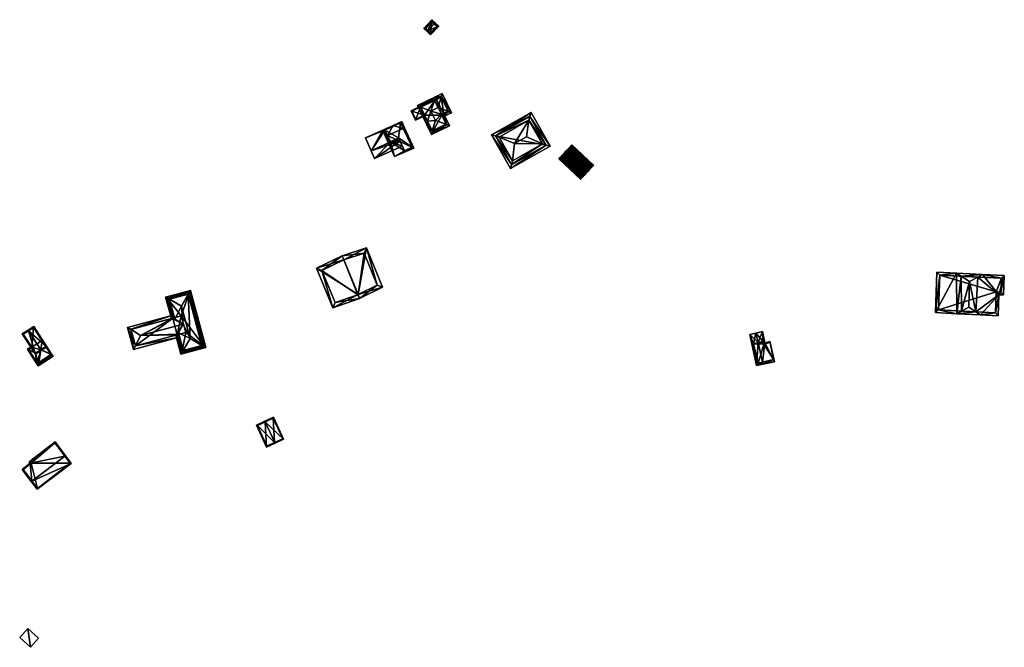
# Model space of a CAD drawing. Header units: inches. Extents: x 2523744 to 2528136, y 1148995 to 1152010.
# Tile 102 of 256: x 2525536 to 2525884, y 1149246 to 1149468. Entities that reach past the tile are written whole.
import ezdxf

# ---------------------------------------------------------------- set-up
doc = ezdxf.new("R2010")
doc.units = ezdxf.units.IN
doc.header["$MEASUREMENT"] = 0
for name, color, linetype in [('Gebaeude Einzelhaus', 10, 'Continuous'), ('Offenes Gebaeude', 10, 'Continuous'), ('Treibhaus', 10, 'Continuous')]:
    doc.layers.add(name, color=color, linetype=linetype)

msp = doc.modelspace()

# ---------------------------------------------------------------- meshes
at = {"layer": 'Gebaeude Einzelhaus'}
mesh = msp.add_polyface(dxfattribs=at)
corners = [(2525680.493, 1149463.682, 386.64), (2525681.787, 1149467.521, 385.708), (2525678.934, 1149464.446, 385.708), (2525682.667, 1149466.024, 386.64), (2525683.007, 1149466.39, 386.64), (2525680.153, 1149463.315, 386.64), (2525681.373, 1149462.183, 385.708), (2525684.226, 1149465.258, 385.708), (2525681.814, 1149466.815, 385.988), (2525683.52, 1149465.232, 385.988), (2525679.641, 1149464.472, 385.989), (2525681.347, 1149462.89, 385.988), (2525681.814, 1149466.815, 379.739), (2525683.52, 1149465.232, 379.739), (2525679.641, 1149464.472, 379.739), (2525681.347, 1149462.89, 379.739)]
mesh.append_faces([[corners[k] for k in face] for face in [(7, 11, 9), (6, 11, 7), (0, 11, 5), (10, 0, 5), (5, 11, 6), (8, 10, 2), (2, 10, 5), (1, 8, 2), (3, 8, 4), (9, 3, 4), (7, 9, 4), (4, 8, 1), (0, 7, 3), (3, 7, 4), (0, 6, 7), (0, 5, 6), (0, 2, 5), (4, 1, 3), (3, 1, 0), (0, 1, 2)]], dxfattribs={"color": 13})
mesh.append_faces([[corners[k] for k in face] for face in [(12, 15, 14), (13, 15, 12), (9, 15, 13), (11, 15, 9), (14, 15, 11), (0, 14, 11), (10, 14, 0), (12, 14, 8), (8, 14, 10), (3, 12, 8), (13, 12, 9), (9, 12, 3)]], dxfattribs={"color": 41})
mesh = msp.add_polyface(dxfattribs=at)
corners = [(2525680.251, 1149431.761, 385.215), (2525677.883, 1149436.629, 385.215), (2525677.789, 1149436.676, 385.19), (2525679.991, 1149430.442, 384.899), (2525676.683, 1149437.238, 384.899), (2525681.906, 1149428.221, 385.191), (2525681.665, 1149427.003, 384.899), (2525681.926, 1149428.323, 385.215), (2525682.79, 1149439.016, 385.215), (2525682.869, 1149439.415, 385.119), (2525683.05, 1149440.336, 384.899), (2525688.033, 1149430.101, 384.899), (2525686.926, 1149430.663, 385.191), (2525686.833, 1149430.71, 385.215), (2525686.03, 1149434.216, 384.899), (2525685.519, 1149433.967, 385.12), (2525685.158, 1149434.15, 385.215), (2525683.378, 1149439.663, 384.899), (2525683.084, 1149431.959, 387.823), (2525681.459, 1149435.296, 387.823), (2525680.232, 1149431.659, 385.19), (2525677.685, 1149436.891, 385.12), (2525682.011, 1149428.005, 385.12), (2525687.03, 1149430.449, 385.12), (2525685.355, 1149433.888, 385.191), (2525685.148, 1149440.165, 385.215), (2525685.168, 1149440.264, 385.191), (2525685.408, 1149441.485, 384.899), (2525688.716, 1149434.689, 384.899), (2525687.516, 1149435.298, 385.215), (2525687.609, 1149435.251, 385.191), (2525679.991, 1149430.441, 384.899), (2525680.665, 1149430.769, 384.899), (2525685.355, 1149433.888, 385.12), (2525685.684, 1149433.213, 384.899), (2525683.99, 1149436.528, 387.823), (2525685.061, 1149440.483, 385.12), (2525680.231, 1149431.66, 385.191), (2525687.714, 1149435.035, 385.12), (2525683.378, 1149439.663, 378.23), (2525677.685, 1149436.891, 378.23), (2525677.685, 1149436.891, 384.666), (2525677.761, 1149436.734, 383.297), (2525677.761, 1149436.734, 384.666), (2525677.781, 1149436.692, 384.666), (2525677.761, 1149436.735, 378.23), (2525682.011, 1149428.005, 378.23), (2525679.167, 1149433.847, 378.23), (2525679.167, 1149433.847, 384.666), (2525687.03, 1149430.449, 378.23), (2525685.355, 1149433.888, 378.23), (2525686.03, 1149434.216, 378.23), (2525687.714, 1149435.035, 378.23), (2525685.061, 1149440.483, 378.23)]
mesh.append_faces([[corners[k] for k in face] for face in [(38, 34, 15), (15, 34, 33), (30, 28, 38), (38, 28, 34), (32, 31, 37), (27, 26, 36), (28, 26, 27), (28, 30, 26), (10, 36, 9), (10, 27, 36), (8, 35, 25), (8, 19, 35), (16, 35, 19), (16, 29, 35), (29, 25, 35), (15, 29, 16), (15, 30, 29), (15, 34, 30), (30, 34, 28), (15, 33, 34), (20, 31, 32), (28, 26, 30), (30, 26, 29), (29, 26, 25), (28, 27, 26), (10, 26, 27), (10, 25, 26), (10, 9, 25), (25, 9, 8), (17, 9, 10), (12, 11, 23), (15, 12, 24), (15, 14, 12), (12, 14, 11), (6, 22, 11), (11, 22, 23), (6, 5, 22), (4, 21, 2), (9, 21, 10), (10, 21, 4), (2, 3, 4), (3, 5, 6), (2, 20, 3), (3, 20, 5), (8, 1, 19), (16, 18, 13), (16, 19, 18), (18, 0, 7), (18, 19, 0), (0, 19, 1), (18, 7, 13), (17, 10, 9), (13, 15, 16), (12, 14, 13), (13, 14, 15), (12, 11, 14), (5, 13, 7), (6, 12, 5), (5, 12, 13), (6, 11, 12), (2, 9, 4), (4, 9, 10), (2, 8, 9), (2, 1, 8), (0, 3, 7), (7, 3, 5), (5, 3, 6), (0, 2, 3), (3, 2, 4), (0, 1, 2)]], dxfattribs={"color": 13})
mesh.append_faces([[corners[k] for k in face] for face in [(51, 53, 52), (51, 39, 53), (17, 53, 39), (9, 36, 17), (17, 36, 53), (36, 26, 53), (30, 52, 26), (26, 52, 53), (30, 38, 52), (15, 14, 38), (38, 14, 52), (52, 14, 51), (39, 45, 40), (39, 47, 45), (39, 50, 47), (47, 50, 46), (46, 50, 49), (39, 51, 50), (33, 15, 24), (33, 14, 15), (33, 50, 14), (14, 50, 51), (12, 33, 24), (12, 50, 33), (23, 49, 12), (12, 49, 50), (23, 22, 49), (49, 22, 46), (48, 2, 44), (47, 20, 48), (48, 20, 2), (47, 46, 20), (20, 46, 5), (5, 46, 22), (40, 45, 42), (41, 43, 21), (21, 43, 2), (2, 43, 44), (41, 42, 43), (41, 40, 42), (9, 41, 21), (9, 40, 41), (17, 39, 9), (9, 39, 40)]], dxfattribs={"color": 41})
mesh = msp.add_polyface(dxfattribs=at)
corners = [(2525677.685, 1149436.891, 384.666), (2525678.593, 1149437.418, 384.981), (2525674.451, 1149435.4, 383.595), (2525678.626, 1149437.349, 384.981), (2525677.781, 1149436.692, 384.666), (2525676.076, 1149432.064, 383.595), (2525677.761, 1149436.734, 384.666), (2525679.167, 1149433.847, 384.666), (2525679.276, 1149433.622, 384.666), (2525674.786, 1149435.285, 383.67), (2525676.191, 1149432.399, 383.67), (2525677.761, 1149436.734, 383.297), (2525674.786, 1149435.285, 378.23), (2525677.761, 1149436.735, 378.23), (2525676.191, 1149432.399, 378.23), (2525679.167, 1149433.847, 378.23)]
mesh.append_faces([[corners[k] for k in face] for face in [(1, 3, 0), (9, 1, 0), (6, 9, 0), (5, 10, 8), (8, 10, 7), (5, 2, 10), (10, 2, 9), (1, 9, 2), (4, 5, 7), (7, 5, 8), (0, 2, 6), (6, 2, 4), (4, 2, 5), (3, 1, 0), (0, 1, 2)]], dxfattribs={"color": 13})
mesh.append_faces([[corners[k] for k in face] for face in [(13, 15, 12), (12, 15, 14), (14, 15, 10), (10, 15, 7), (10, 9, 14), (14, 9, 12), (12, 11, 13), (12, 9, 11), (11, 9, 6)]], dxfattribs={"color": 41})
mesh = msp.add_polyface(dxfattribs=at)
corners = [(2525716.448, 1149433.427, 384.489), (2525723.544, 1149422.908, 384.069), (2525716.816, 1149434.806, 384.069), (2525722.171, 1149423.303, 384.489), (2525716.088, 1149432.079, 384.899), (2525720.831, 1149423.689, 384.899), (2525710.315, 1149417.744, 384.899), (2525709.956, 1149416.397, 384.489), (2525709.588, 1149415.016, 384.069), (2525704.232, 1149426.52, 384.489), (2525702.86, 1149426.915, 384.069), (2525705.571, 1149426.134, 384.899), (2525715.273, 1149426.253, 389.402), (2525710.985, 1149423.828, 389.402), (2525722.181, 1149423.286, 384.481), (2525716.438, 1149433.444, 384.481), (2525704.223, 1149426.536, 384.481), (2525709.966, 1149416.379, 384.481), (2525722.181, 1149423.286, 376.635), (2525716.438, 1149433.444, 376.635), (2525704.223, 1149426.536, 376.635), (2525709.966, 1149416.379, 376.635)]
mesh.append_faces([[corners[k] for k in face] for face in [(7, 17, 8), (8, 17, 14), (9, 7, 10), (16, 9, 10), (15, 16, 10), (10, 7, 8), (0, 15, 2), (2, 15, 10), (3, 0, 1), (14, 3, 1), (8, 14, 1), (1, 0, 2), (11, 6, 13), (5, 13, 6), (5, 12, 13), (4, 13, 12), (4, 11, 13), (5, 4, 12), (9, 6, 11), (9, 7, 6), (9, 10, 7), (7, 10, 8), (0, 9, 4), (4, 9, 11), (0, 2, 9), (9, 2, 10), (3, 8, 1), (5, 7, 3), (3, 7, 8), (5, 6, 7), (3, 4, 5), (3, 0, 4), (3, 1, 0), (0, 1, 2)]], dxfattribs={"color": 13})
mesh.append_faces([[corners[k] for k in face] for face in [(18, 21, 20), (18, 20, 19), (14, 21, 18), (17, 21, 14), (20, 21, 7), (7, 21, 17), (9, 20, 7), (16, 20, 9), (19, 20, 15), (15, 20, 16), (18, 19, 0), (0, 19, 15), (3, 18, 0), (14, 18, 3)]], dxfattribs={"color": 41})
mesh = msp.add_polyface(dxfattribs=at)
corners = [(2525671.689, 1149429.162, 385.825), (2525672.204, 1149429.391, 385.825), (2525671.235, 1149431.569, 383.665), (2525668.106, 1149430.178, 383.665), (2525666.141, 1149426.697, 385.825), (2525664.451, 1149428.554, 383.665), (2525665.419, 1149426.376, 385.825), (2525668.601, 1149419.215, 383.665), (2525675.386, 1149422.231, 383.665), (2525665.25, 1149428.5, 384.004), (2525670.7, 1149431.2, 383.774), (2525672.2, 1149421.3, 383.787), (2525674.9, 1149422.55, 383.8), (2525667.25, 1149424.45, 385.135), (2525670.093, 1149425.61, 385.109), (2525670, 1149425.8, 385.167), (2525674.9, 1149422.55, 378.528), (2525672.2, 1149421.3, 378.528), (2525670.7, 1149431.2, 378.528), (2525668.202, 1149429.962, 383.633), (2525668.202, 1149429.962, 383.733), (2525665.25, 1149428.5, 378.528), (2525665.25, 1149428.5, 383.673), (2525665.25, 1149428.5, 383.773), (2525667.25, 1149424.45, 378.528), (2525667.25, 1149424.45, 384.981), (2525667.25, 1149424.45, 385.081), (2525670, 1149425.8, 385.048), (2525670, 1149425.8, 378.528), (2525670, 1149425.8, 384.948), (2525670.577, 1149424.62, 384.385), (2525670.577, 1149424.62, 384.285), (2525670.093, 1149425.61, 385.009)]
mesh.append_faces([[corners[k] for k in face] for face in [(1, 12, 0), (11, 13, 14), (14, 13, 15), (13, 6, 4), (11, 7, 13), (13, 7, 6), (1, 8, 12), (12, 8, 11), (11, 8, 7), (6, 9, 4), (10, 1, 0), (10, 2, 1), (9, 3, 10), (10, 3, 2), (6, 5, 9), (9, 5, 3), (4, 8, 0), (0, 8, 1), (4, 7, 8), (4, 6, 7), (4, 5, 6), (0, 3, 4), (4, 3, 5), (0, 2, 3), (0, 1, 2)]], dxfattribs={"color": 13})
mesh.append_faces([[corners[k] for k in face] for face in [(21, 28, 24), (18, 28, 21), (16, 28, 18), (17, 28, 16), (28, 31, 29), (29, 31, 32), (31, 11, 30), (28, 17, 31), (31, 17, 11), (14, 30, 11), (27, 14, 15), (24, 29, 25), (24, 28, 29), (15, 26, 27), (15, 13, 26), (13, 4, 26), (26, 4, 23), (23, 4, 9), (21, 24, 22), (22, 24, 25), (9, 20, 23), (19, 21, 22), (19, 18, 21), (9, 10, 20), (20, 10, 19), (19, 10, 18), (0, 18, 10), (0, 16, 18), (0, 12, 16), (12, 11, 16), (16, 11, 17)]], dxfattribs={"color": 41})
mesh = msp.add_polyface(dxfattribs=at)
corners = [(2525655.736, 1149370.549, 391.853), (2525646.82, 1149365.905, 387.904), (2525656.31, 1149369.156, 391.853), (2525641.083, 1149379.823, 387.904), (2525650.677, 1149382.82, 391.853), (2525650.104, 1149384.21, 391.853), (2525664.438, 1149373.169, 388.298), (2525658.7, 1149387.085, 388.299), (2525647.669, 1149367.781, 388.496), (2525643.006, 1149379.09, 388.495), (2525662.518, 1149373.894, 388.887), (2525655.631, 1149370.506, 391.808), (2525655.821, 1149370.583, 391.817), (2525657.848, 1149385.219, 388.887), (2525650.673, 1149382.819, 391.851), (2525655.821, 1149370.583, 376.805), (2525655.631, 1149370.506, 376.805), (2525662.518, 1149373.894, 376.805), (2525657.848, 1149385.219, 376.805), (2525650.673, 1149382.819, 376.805), (2525643.006, 1149379.09, 376.805), (2525647.669, 1149367.781, 376.805)]
mesh.append_faces([[corners[k] for k in face] for face in [(14, 9, 5), (4, 14, 5), (13, 4, 5), (5, 9, 3), (10, 13, 7), (7, 13, 5), (6, 10, 7), (12, 10, 2), (0, 12, 2), (2, 8, 11), (11, 0, 2), (2, 10, 6), (9, 8, 1), (3, 9, 1), (1, 8, 2), (0, 7, 4), (4, 7, 5), (2, 6, 0), (0, 6, 7), (3, 4, 5), (3, 0, 4), (3, 1, 0), (0, 1, 2)]], dxfattribs={"color": 13})
mesh.append_faces([[corners[k] for k in face] for face in [(15, 19, 18), (15, 18, 17), (16, 21, 20), (16, 20, 19), (16, 19, 15), (8, 21, 16), (8, 16, 11), (20, 21, 9), (9, 21, 8), (19, 20, 9), (14, 19, 9), (4, 19, 14), (18, 19, 13), (13, 19, 4), (17, 18, 10), (10, 18, 13), (15, 17, 10), (12, 15, 10), (16, 15, 11), (11, 15, 12), (11, 12, 0)]], dxfattribs={"color": 41})
mesh = msp.add_polyface(dxfattribs=at)
corners = [(2525860.13, 1149378.419, 375.349), (2525859.658, 1149364.18, 375.349), (2525860.15, 1149378.419, 375.359), (2525867.024, 1149378.098, 379.238), (2525867.186, 1149363.81, 379.596), (2525868.709, 1149377.019, 380.207), (2525868.855, 1149364.729, 380.519), (2525871.645, 1149375.139, 381.895), (2525871.345, 1149366.099, 381.895), (2525873.87, 1149364.482, 380.443), (2525875.564, 1149363.398, 379.469), (2525882.025, 1149370.481, 375.963), (2525881.78, 1149363.093, 375.963), (2525883.924, 1149377.31, 375.021), (2525883.695, 1149370.425, 375.021), (2525876.24, 1149377.668, 379.355), (2525874.565, 1149376.746, 380.281), (2525861.106, 1149377.373, 375.917), (2525860.691, 1149365.13, 375.913), (2525882.729, 1149371.459, 375.585), (2525882.891, 1149376.358, 375.585), (2525880.814, 1149364.141, 376.527), (2525881.059, 1149371.514, 376.526), (2525882.891, 1149376.358, 370.554), (2525861.106, 1149377.373, 370.554), (2525860.691, 1149365.13, 370.554), (2525880.814, 1149364.141, 370.554), (2525881.059, 1149371.514, 370.554), (2525882.729, 1149371.459, 370.554)]
mesh.append_faces([[corners[k] for k in face] for face in [(15, 5, 3), (15, 16, 5), (15, 20, 16), (21, 10, 9), (21, 12, 10), (19, 11, 22), (22, 11, 21), (21, 11, 12), (19, 14, 11), (15, 13, 20), (20, 13, 19), (19, 13, 14), (6, 9, 4), (4, 9, 10), (4, 18, 6), (17, 3, 5), (17, 2, 3), (4, 1, 18), (18, 1, 17), (17, 1, 2), (0, 2, 1), (16, 5, 7), (16, 15, 5), (5, 15, 3), (9, 7, 8), (9, 16, 7), (9, 11, 16), (16, 11, 15), (15, 11, 13), (13, 11, 14), (9, 10, 11), (11, 10, 12), (6, 9, 8), (6, 4, 9), (9, 4, 10), (5, 6, 7), (7, 6, 8), (5, 4, 6), (5, 3, 4), (4, 3, 1), (1, 3, 2), (0, 1, 2)]], dxfattribs={"color": 13})
mesh.append_faces([[corners[k] for k in face] for face in [(25, 27, 26), (24, 27, 25), (23, 28, 27), (23, 27, 24), (20, 19, 23), (23, 19, 28), (19, 27, 28), (19, 22, 27), (22, 26, 27), (22, 21, 26), (6, 26, 9), (9, 26, 21), (6, 25, 26), (6, 18, 25), (18, 24, 25), (18, 17, 24), (16, 24, 5), (5, 24, 17), (16, 23, 24), (16, 20, 23)]], dxfattribs={"color": 41})
mesh = msp.add_polyface(dxfattribs=at)
corners = [(2525593.598, 1149350.16, 386.609), (2525601.985, 1149351.891, 386.388), (2525601.328, 1149352.233, 386.609), (2525593.2, 1149349.535, 386.388), (2525600.574, 1149352.625, 386.863), (2525594.054, 1149350.876, 386.863), (2525592.387, 1149357.09, 386.863), (2525591.815, 1149356.63, 386.591), (2525591.388, 1149356.288, 386.388), (2525588.453, 1149369.337, 386.609), (2525587.796, 1149369.679, 386.388), (2525589.833, 1149362.085, 386.388), (2525589.208, 1149368.944, 386.863), (2525590.372, 1149362.008, 386.591), (2525591.096, 1149361.906, 386.863), (2525596.183, 1149371.411, 386.609), (2525595.726, 1149370.694, 386.863), (2525596.58, 1149372.035, 386.388), (2525596.495, 1149355.109, 390.338), (2525593.439, 1149366.503, 390.338), (2525593.968, 1149360.134, 389.193), (2525593.554, 1149350.148, 386.591), (2525588.409, 1149369.325, 386.591), (2525601.373, 1149352.245, 386.59), (2525596.226, 1149371.423, 386.591), (2525596.226, 1149371.423, 378.053), (2525601.373, 1149352.245, 378.053), (2525588.409, 1149369.325, 378.053), (2525590.307, 1149362.25, 386.353), (2525590.307, 1149362.25, 378.053), (2525591.882, 1149356.381, 386.354), (2525591.882, 1149356.38, 386.352), (2525593.554, 1149350.148, 378.053), (2525591.882, 1149356.381, 378.053), (2525594.903, 1149357.191, 378.053), (2525593.326, 1149363.061, 378.053)]
mesh.append_faces([[corners[k] for k in face] for face in [(9, 22, 10), (24, 15, 17), (17, 9, 10), (17, 15, 9), (1, 2, 23), (1, 23, 17), (17, 23, 24), (21, 0, 3), (10, 22, 11), (11, 22, 13), (7, 21, 8), (8, 21, 3), (2, 1, 0), (0, 1, 3), (19, 16, 12), (20, 19, 14), (14, 19, 12), (5, 18, 6), (6, 18, 20), (20, 18, 19), (4, 18, 5), (18, 16, 19), (18, 4, 16), (15, 9, 16), (16, 9, 12), (15, 17, 9), (9, 17, 10), (15, 2, 17), (17, 2, 1), (16, 4, 15), (15, 4, 2), (12, 13, 14), (9, 11, 12), (12, 11, 13), (9, 10, 11), (5, 8, 0), (0, 8, 3), (5, 7, 8), (5, 6, 7), (0, 4, 5), (0, 2, 4), (3, 1, 0), (0, 1, 2)]], dxfattribs={"color": 13})
mesh.append_faces([[corners[k] for k in face] for face in [(26, 35, 25), (25, 35, 27), (27, 35, 29), (26, 34, 35), (26, 32, 34), (34, 32, 33), (0, 21, 32), (23, 2, 26), (26, 2, 32), (32, 2, 0), (32, 31, 33), (32, 21, 31), (31, 21, 30), (30, 21, 7), (28, 27, 29), (13, 22, 28), (28, 22, 27), (22, 9, 27), (9, 25, 27), (9, 15, 25), (15, 24, 25), (24, 23, 25), (25, 23, 26)]], dxfattribs={"color": 41})
mesh = msp.add_polyface(dxfattribs=at)
corners = [(2525577.149, 1149352.424, 386.349), (2525592.14, 1149355.419, 386.033), (2525591.883, 1149356.377, 386.349), (2525576.421, 1149351.201, 386.033), (2525577.153, 1149352.433, 386.356), (2525578.941, 1149356.103, 389.193), (2525591.882, 1149356.38, 386.352), (2525591.815, 1149356.63, 386.591), (2525593.968, 1149360.134, 389.193), (2525592.387, 1149357.09, 386.863), (2525590.372, 1149362.008, 386.591), (2525590.307, 1149362.25, 386.353), (2525590.306, 1149362.255, 386.349), (2525575.578, 1149358.296, 386.355), (2525591.096, 1149361.906, 386.863), (2525590.307, 1149362.252, 386.352), (2525575.571, 1149358.301, 386.349), (2525590.049, 1149363.213, 386.033), (2525574.33, 1149358.996, 386.033), (2525575.573, 1149358.295, 386.349), (2525577.147, 1149352.431, 386.349), (2525575.555, 1149358.29, 386.343), (2525577.128, 1149352.426, 386.343), (2525591.882, 1149356.381, 386.354), (2525590.307, 1149362.25, 378.053), (2525575.555, 1149358.29, 378.053), (2525577.128, 1149352.426, 378.053), (2525591.882, 1149356.381, 378.053), (2525593.326, 1149363.061, 378.053), (2525594.903, 1149357.191, 378.053)]
mesh.append_faces([[corners[k] for k in face] for face in [(0, 20, 4), (16, 19, 21), (19, 16, 13), (16, 15, 13), (13, 15, 11), (0, 4, 6), (6, 4, 23), (22, 0, 3), (22, 20, 0), (18, 16, 21), (18, 22, 3), (18, 21, 22), (16, 12, 15), (16, 17, 12), (16, 18, 17), (0, 6, 2), (3, 0, 1), (1, 0, 2), (20, 13, 19), (19, 13, 16), (20, 4, 13), (13, 4, 5), (20, 0, 4), (19, 3, 20), (20, 3, 0), (19, 18, 3), (19, 16, 18), (18, 16, 17), (17, 16, 12), (13, 12, 16), (12, 11, 15), (10, 8, 14), (13, 5, 12), (12, 5, 11), (11, 5, 10), (10, 5, 8), (5, 7, 8), (8, 7, 9), (5, 6, 7), (4, 2, 5), (5, 2, 6), (4, 0, 2), (3, 1, 0), (0, 1, 2)]], dxfattribs={"color": 13})
mesh.append_faces([[corners[k] for k in face] for face in [(24, 26, 25), (24, 27, 26), (24, 28, 27), (27, 28, 29), (4, 20, 26), (20, 22, 26), (4, 6, 23), (26, 27, 4), (4, 27, 6), (22, 21, 26), (26, 21, 25), (21, 19, 25), (19, 13, 25), (25, 13, 24), (24, 13, 11)]], dxfattribs={"color": 41})
mesh = msp.add_polyface(dxfattribs=at)
corners = [(2525541.239, 1149359.288, 386.215), (2525539.294, 1149358.023, 386.926), (2525539.431, 1149357.813, 386.926), (2525545.871, 1149352.17, 386.215), (2525543.79, 1149351.112, 386.926), (2525543.926, 1149350.904, 386.926), (2525537.211, 1149356.666, 386.136), (2525541.844, 1149349.549, 386.136), (2525545.525, 1149352.244, 386.291), (2525541.165, 1149358.941, 386.292), (2525537.558, 1149356.594, 386.216), (2525541.918, 1149349.895, 386.216), (2525543.73, 1149351.073, 386.903), (2525543.73, 1149351.073, 385.212), (2525541.918, 1149349.895, 385.213), (2525545.525, 1149352.244, 385.212), (2525545.525, 1149352.244, 380.504), (2525544.183, 1149354.306, 380.504), (2525541.165, 1149358.941, 380.504), (2525537.558, 1149356.594, 380.504), (2525540.575, 1149351.958, 385.405), (2525540.575, 1149351.958, 380.504), (2525543.73, 1149351.073, 380.504), (2525541.918, 1149349.895, 380.504)]
mesh.append_faces([[corners[k] for k in face] for face in [(4, 8, 5), (5, 11, 12), (12, 4, 5), (7, 11, 5), (10, 11, 6), (6, 11, 7), (2, 10, 1), (9, 2, 1), (1, 10, 6), (8, 9, 0), (0, 9, 1), (5, 8, 3), (3, 8, 0), (2, 7, 4), (4, 7, 5), (2, 6, 7), (2, 1, 6), (3, 4, 5), (0, 2, 3), (3, 2, 4), (0, 1, 2)]], dxfattribs={"color": 13})
mesh.append_faces([[corners[k] for k in face] for face in [(17, 21, 18), (18, 21, 19), (17, 22, 21), (21, 22, 23), (17, 16, 22), (11, 20, 14), (20, 19, 21), (11, 10, 20), (20, 10, 19), (2, 19, 10), (2, 18, 19), (2, 9, 18), (15, 9, 8), (15, 17, 9), (9, 17, 18), (15, 16, 17), (8, 13, 15), (13, 11, 14), (8, 12, 13), (13, 12, 11), (4, 12, 8)]], dxfattribs={"color": 41})
mesh = msp.add_polyface(dxfattribs=at)
corners = [(2525796.986, 1149353.603, 376.276), (2525799.42, 1149353.585, 375.201), (2525798.558, 1149357.501, 375.201), (2525798.51, 1149346.678, 376.276), (2525802.754, 1149346.879, 374.38), (2525801.273, 1149353.605, 374.38), (2525801.191, 1149353.975, 374.38), (2525796.24, 1149356.991, 376.276), (2525798.664, 1149345.979, 376.276), (2525794.036, 1149356.506, 375.21), (2525796.46, 1149345.494, 375.21), (2525798.8, 1149354.05, 375.43), (2525799, 1149353.1, 375.434), (2525795.35, 1149353.2, 375.48), (2525797, 1149346.3, 375.541), (2525802.419, 1149347.655, 374.453), (2525799, 1149353.1, 369.616), (2525798.8, 1149354.05, 369.616), (2525795.35, 1149353.2, 369.616), (2525797, 1149346.3, 369.616), (2525802.419, 1149347.655, 369.616), (2525801.273, 1149353.605, 369.616)]
mesh.append_faces([[corners[k] for k in face] for face in [(4, 15, 5), (3, 15, 8), (14, 3, 8), (8, 15, 4), (13, 14, 10), (10, 14, 8), (9, 13, 10), (0, 13, 7), (11, 0, 7), (7, 13, 9), (2, 11, 7), (12, 11, 1), (5, 12, 1), (1, 11, 2), (6, 5, 1), (0, 10, 3), (3, 10, 8), (0, 9, 10), (0, 7, 9), (4, 3, 8), (0, 2, 7), (6, 1, 5), (5, 1, 4), (4, 1, 3), (3, 1, 0), (0, 1, 2)]], dxfattribs={"color": 13})
mesh.append_faces([[corners[k] for k in face] for face in [(16, 21, 20), (16, 20, 19), (16, 19, 18), (16, 18, 17), (5, 21, 16), (5, 16, 12), (20, 21, 5), (15, 20, 5), (19, 20, 15), (3, 19, 15), (14, 19, 3), (18, 19, 13), (13, 19, 14), (0, 18, 13), (17, 18, 11), (11, 18, 0), (16, 17, 11), (12, 16, 11)]], dxfattribs={"color": 41})
mesh = msp.add_polyface(dxfattribs=at)
corners = [(2525545.525, 1149352.244, 385.212), (2525547.555, 1149349.583, 384.951), (2525544.256, 1149354.653, 385.425), (2525543.73, 1149351.073, 385.212), (2525542.316, 1149346.174, 384.951), (2525548.046, 1149348.775, 384.878), (2525544.183, 1149354.306, 385.405), (2525544.046, 1149354.516, 385.425), (2525541.918, 1149349.895, 385.213), (2525539.018, 1149351.244, 385.425), (2525540.575, 1149351.958, 385.405), (2525540.438, 1149352.168, 385.425), (2525542.831, 1149345.381, 384.878), (2525542.905, 1149345.728, 384.897), (2525547.706, 1149348.853, 384.897), (2525547.344, 1149349.45, 384.951), (2525539.364, 1149351.17, 385.405), (2525547.344, 1149349.45, 380.504), (2525547.706, 1149348.853, 380.504), (2525545.525, 1149352.244, 380.504), (2525539.364, 1149351.17, 380.504), (2525540.575, 1149351.958, 380.504), (2525542.905, 1149345.728, 380.504), (2525541.918, 1149349.895, 380.504), (2525543.73, 1149351.073, 380.504)]
mesh.append_faces([[corners[k] for k in face] for face in [(16, 13, 4), (9, 16, 4), (2, 6, 7), (11, 16, 9), (11, 10, 16), (1, 0, 2), (2, 0, 6), (1, 15, 0), (5, 14, 1), (1, 14, 15), (4, 13, 12), (12, 13, 5), (5, 13, 14), (5, 4, 12), (9, 10, 11), (4, 8, 9), (9, 8, 10), (4, 3, 8), (0, 2, 6), (6, 2, 7), (5, 1, 4), (4, 1, 3), (3, 1, 0), (0, 1, 2)]], dxfattribs={"color": 13})
mesh.append_faces([[corners[k] for k in face] for face in [(17, 24, 19), (23, 20, 21), (17, 22, 24), (24, 22, 23), (23, 22, 20), (17, 18, 22), (14, 13, 18), (18, 13, 22), (13, 20, 22), (13, 16, 20), (20, 10, 21), (20, 16, 10), (15, 19, 0), (15, 17, 19), (15, 14, 17), (17, 14, 18)]], dxfattribs={"color": 41})
mesh = msp.add_polyface(dxfattribs=at)
corners = [(2525625.905, 1149327.253, 375.941), (2525622.873, 1149325.855, 377.916), (2525622.978, 1149325.628, 377.916), (2525629.464, 1149319.53, 375.941), (2525626.327, 1149318.358, 377.916), (2525626.431, 1149318.133, 377.916), (2525619.891, 1149324.481, 375.941), (2525623.449, 1149316.759, 375.941), (2525629.133, 1149319.653, 376.088), (2525625.783, 1149326.921, 376.089), (2525623.571, 1149317.091, 376.091), (2525626.268, 1149318.331, 377.877), (2525620.224, 1149324.359, 376.092), (2525626.268, 1149318.331, 370.449), (2525629.133, 1149319.653, 370.449), (2525625.783, 1149326.921, 370.449), (2525620.224, 1149324.359, 370.449), (2525623.571, 1149317.091, 370.449)]
mesh.append_faces([[corners[k] for k in face] for face in [(12, 1, 2), (10, 6, 12), (12, 6, 1), (10, 7, 6), (4, 5, 11), (11, 5, 10), (10, 5, 7), (5, 8, 3), (3, 8, 0), (5, 4, 8), (0, 9, 1), (1, 9, 2), (0, 8, 9), (2, 7, 4), (4, 7, 5), (2, 6, 7), (2, 1, 6), (3, 4, 5), (0, 2, 3), (3, 2, 4), (0, 1, 2)]], dxfattribs={"color": 13})
mesh.append_faces([[corners[k] for k in face] for face in [(13, 17, 16), (13, 16, 15), (13, 15, 14), (10, 17, 13), (10, 13, 11), (16, 17, 10), (12, 16, 10), (15, 16, 2), (2, 16, 12), (9, 15, 2), (14, 15, 8), (8, 15, 9), (13, 14, 8), (11, 13, 8), (11, 8, 4)]], dxfattribs={"color": 41})
mesh = msp.add_polyface(dxfattribs=at)
corners = [(2525540.618, 1149304.696, 384.239), (2525542.469, 1149301.851, 382.758), (2525554.503, 1149311.01, 382.758), (2525540.419, 1149304.545, 384.239), (2525552.254, 1149313.553, 384.239), (2525552.453, 1149313.704, 384.239), (2525539.995, 1149311.099, 382.559), (2525537.105, 1149308.9, 382.559), (2525548.751, 1149318.568, 382.363), (2525539.608, 1149311.609, 382.363), (2525542.516, 1149302.201, 382.867), (2525554.153, 1149311.058, 382.867), (2525548.704, 1149318.218, 382.44), (2525539.958, 1149311.561, 382.44), (2525537.455, 1149308.853, 382.636), (2525540.345, 1149311.051, 382.636), (2525554.153, 1149311.058, 375.67), (2525548.704, 1149318.218, 375.67), (2525539.958, 1149311.561, 375.67), (2525540.345, 1149311.051, 375.67), (2525537.455, 1149308.853, 375.67), (2525542.516, 1149302.201, 375.67)]
mesh.append_faces([[corners[k] for k in face] for face in [(0, 10, 3), (14, 0, 3), (7, 14, 3), (15, 14, 6), (13, 15, 6), (6, 14, 7), (12, 13, 9), (9, 13, 6), (8, 12, 9), (4, 12, 5), (11, 4, 5), (5, 12, 8), (2, 10, 11), (2, 11, 5), (3, 10, 1), (1, 10, 2), (8, 4, 5), (0, 7, 3), (9, 6, 8), (8, 6, 4), (4, 6, 0), (0, 6, 7), (0, 2, 4), (4, 2, 5), (3, 1, 0), (0, 1, 2)]], dxfattribs={"color": 13})
mesh.append_faces([[corners[k] for k in face] for face in [(19, 21, 20), (17, 19, 18), (16, 21, 19), (16, 19, 17), (11, 21, 16), (10, 21, 11), (20, 21, 0), (0, 21, 10), (14, 20, 0), (19, 20, 15), (15, 20, 14), (18, 19, 13), (13, 19, 15), (17, 18, 12), (12, 18, 13), (16, 17, 4), (4, 17, 12), (11, 16, 4)]], dxfattribs={"color": 41})
mesh = msp.add_polyface(dxfattribs=at)
corners = [(2525540.054, 1149246.126, 377.049), (2525539.199, 1149252.767, 377.049), (2525536.281, 1149249.575, 377.049), (2525542.972, 1149249.318, 377.049), (2525539.199, 1149252.767, 370.13), (2525542.972, 1149249.318, 370.13), (2525536.281, 1149249.575, 370.13), (2525540.054, 1149246.126, 370.13)]
mesh.append_faces([[corners[k] for k in face] for face in [(3, 1, 0), (0, 1, 2)]], dxfattribs={"color": 13})
mesh.append_faces([[corners[k] for k in face] for face in [(4, 7, 6), (4, 5, 7), (3, 0, 5), (5, 0, 7), (0, 2, 7), (7, 2, 6), (2, 1, 6), (6, 1, 4), (1, 3, 4), (4, 3, 5)]], dxfattribs={"color": 41})
at = {"layer": 'Offenes Gebaeude'}
mesh = msp.add_polyface(dxfattribs=at)
corners = [(2525667.347, 1149424.389, 385.109), (2525671.356, 1149422.866, 383.121), (2525670.577, 1149424.62, 384.385), (2525661.603, 1149418.53, 383.121), (2525670.093, 1149425.61, 385.109), (2525660.375, 1149421.291, 385.109), (2525670, 1149425.8, 385.048), (2525667.25, 1149424.45, 385.081), (2525664.451, 1149428.554, 383.665), (2525665.25, 1149428.5, 383.773), (2525668.106, 1149430.178, 383.665), (2525668.202, 1149429.962, 383.733), (2525658.353, 1149425.843, 383.665), (2525670.577, 1149424.62, 384.285), (2525671.356, 1149422.866, 383.021), (2525668.202, 1149429.962, 383.633), (2525668.106, 1149430.178, 383.565), (2525658.353, 1149425.843, 383.565), (2525660.375, 1149421.291, 385.009), (2525661.603, 1149418.53, 383.021), (2525670.093, 1149425.61, 385.009), (2525667.25, 1149424.45, 384.981), (2525670, 1149425.8, 384.948), (2525665.25, 1149428.5, 383.673)]
mesh.append_faces([[corners[k] for k in face] for face in [(5, 8, 12), (8, 9, 10), (10, 9, 11), (0, 7, 5), (5, 7, 8), (8, 7, 9), (0, 6, 7), (0, 4, 6), (3, 0, 5), (0, 2, 4), (3, 1, 0), (0, 1, 2)]], dxfattribs={"color": 13})
mesh.append_faces([[corners[k] for k in face] for face in [(23, 16, 15), (23, 17, 16), (21, 18, 23), (23, 18, 17), (21, 20, 18), (21, 22, 20), (19, 13, 14), (19, 18, 13), (13, 18, 20), (1, 3, 14), (14, 3, 19), (5, 18, 3), (3, 18, 19), (5, 12, 18), (18, 12, 17), (16, 8, 10), (16, 17, 8), (8, 17, 12), (16, 10, 15), (15, 10, 11), (14, 13, 1), (1, 13, 2)]], dxfattribs={"color": 41})
at = {"layer": 'Treibhaus'}
mesh = msp.add_polyface(dxfattribs=at)
corners = [(2525726.875, 1149418.72, 380.884), (2525726.751, 1149418.588, 380.815), (2525734.563, 1149411.543, 380.884), (2525727.033, 1149418.888, 380.949), (2525726.719, 1149418.553, 380.789), (2525734.439, 1149411.409, 380.815), (2525726.661, 1149418.49, 380.741), (2525734.348, 1149411.313, 380.741), (2525726.628, 1149418.456, 380.696), (2525734.294, 1149411.254, 380.666), (2525726.606, 1149418.433, 380.666), (2525726.588, 1149418.413, 380.59), (2525734.275, 1149411.234, 380.59), (2525734.719, 1149411.71, 380.949), (2525734.905, 1149411.909, 381.008), (2525727.218, 1149419.086, 381.008), (2525735.118, 1149412.136, 381.06), (2525727.431, 1149419.315, 381.06), (2525727.603, 1149419.501, 381.093), (2525735.354, 1149412.389, 381.105), (2525727.666, 1149419.568, 381.105), (2525727.816, 1149419.727, 381.127), (2525735.609, 1149412.663, 381.143), (2525727.923, 1149419.841, 381.143), (2525727.784, 1149419.693, 381.122), (2525735.881, 1149412.954, 381.171), (2525728.194, 1149420.131, 381.171), (2525736.164, 1149413.256, 381.19), (2525728.476, 1149420.435, 381.19), (2525728.598, 1149420.565, 381.194), (2525736.394, 1149413.503, 381.197), (2525728.766, 1149420.745, 381.199), (2525736.453, 1149413.566, 381.199), (2525736.599, 1149413.723, 381.199), (2525736.745, 1149413.879, 381.199), (2525729.058, 1149421.058, 381.199), (2525736.894, 1149414.039, 381.194), (2525729.217, 1149421.228, 381.194), (2525737.034, 1149414.189, 381.19), (2525729.348, 1149421.368, 381.19), (2525729.375, 1149421.397, 381.188), (2525737.316, 1149414.491, 381.171), (2525729.63, 1149421.67, 381.171), (2525737.454, 1149414.639, 381.157), (2525737.589, 1149414.783, 381.143), (2525729.901, 1149421.96, 381.143), (2525737.706, 1149414.909, 381.126), (2525730.158, 1149422.234, 381.105), (2525737.844, 1149415.056, 381.105), (2525738, 1149415.224, 381.075), (2525738.08, 1149415.309, 381.06), (2525730.393, 1149422.488, 381.06), (2525738.174, 1149415.409, 381.037), (2525738.293, 1149415.536, 381.008), (2525730.606, 1149422.715, 381.008), (2525738.479, 1149415.736, 380.949), (2525738.635, 1149415.904, 380.884), (2525730.949, 1149423.081, 380.884), (2525730.791, 1149422.914, 380.949), (2525730.755, 1149422.876, 380.96), (2525738.759, 1149416.036, 380.815), (2525731.011, 1149423.148, 380.85), (2525738.85, 1149416.133, 380.741), (2525731.163, 1149423.311, 380.741), (2525731.073, 1149423.215, 380.815), (2525738.904, 1149416.191, 380.666), (2525738.923, 1149416.211, 380.59), (2525731.236, 1149423.389, 380.59), (2525731.218, 1149423.37, 380.666), (2525730.158, 1149422.234, 381.1), (2525728.598, 1149420.565, 373.869), (2525728.476, 1149420.435, 373.869), (2525728.194, 1149420.131, 373.869), (2525727.923, 1149419.841, 373.869), (2525727.784, 1149419.693, 373.869), (2525727.666, 1149419.568, 373.869), (2525727.603, 1149419.501, 373.869), (2525727.431, 1149419.315, 373.869), (2525727.218, 1149419.086, 373.869), (2525727.033, 1149418.888, 373.869), (2525726.751, 1149418.588, 373.869), (2525726.719, 1149418.553, 373.869), (2525726.661, 1149418.49, 373.869), (2525726.628, 1149418.456, 373.869), (2525726.588, 1149418.413, 373.869), (2525734.294, 1149411.254, 373.868), (2525734.348, 1149411.313, 373.868), (2525734.439, 1149411.409, 373.868), (2525734.563, 1149411.543, 373.868), (2525734.905, 1149411.909, 373.868), (2525735.118, 1149412.136, 373.868), (2525735.881, 1149412.954, 373.868), (2525736.164, 1149413.256, 373.868), (2525736.394, 1149413.503, 373.868), (2525736.453, 1149413.566, 373.868), (2525736.599, 1149413.723, 373.868), (2525736.745, 1149413.879, 373.868), (2525737.454, 1149414.639, 373.868), (2525737.589, 1149414.783, 373.868), (2525737.706, 1149414.909, 373.868), (2525737.844, 1149415.056, 373.868), (2525738, 1149415.224, 373.868), (2525738.174, 1149415.409, 373.868), (2525738.293, 1149415.536, 373.868), (2525738.635, 1149415.904, 373.868), (2525738.85, 1149416.133, 373.868), (2525738.904, 1149416.191, 373.868), (2525731.236, 1149423.389, 373.869), (2525731.073, 1149423.215, 373.869), (2525730.949, 1149423.081, 373.869), (2525730.755, 1149422.876, 373.869), (2525730.606, 1149422.715, 373.869), (2525730.393, 1149422.488, 373.869), (2525730.158, 1149422.234, 373.869), (2525729.901, 1149421.96, 373.869), (2525729.375, 1149421.397, 373.869), (2525729.348, 1149421.368, 373.869)]
mesh.append_faces([[corners[k] for k in face] for face in [(65, 67, 66), (11, 9, 12), (65, 68, 63), (65, 67, 68), (65, 66, 67), (62, 65, 63), (60, 64, 61), (60, 63, 64), (60, 62, 63), (56, 61, 57), (56, 60, 61), (55, 59, 54), (55, 58, 59), (55, 57, 58), (55, 56, 57), (53, 55, 54), (52, 51, 50), (52, 54, 51), (52, 53, 54), (49, 51, 47), (49, 50, 51), (48, 49, 47), (46, 48, 47), (45, 44, 47), (44, 46, 47), (43, 45, 42), (43, 44, 45), (41, 43, 42), (38, 40, 39), (38, 41, 40), (40, 41, 42), (36, 38, 37), (37, 38, 39), (34, 36, 35), (35, 36, 37), (33, 31, 32), (33, 35, 31), (33, 34, 35), (30, 32, 31), (27, 29, 28), (27, 30, 29), (29, 30, 31), (25, 27, 26), (26, 27, 28), (22, 26, 23), (22, 25, 26), (19, 24, 20), (19, 21, 24), (19, 22, 21), (21, 22, 23), (16, 18, 17), (16, 19, 18), (18, 19, 20), (14, 17, 15), (14, 16, 17), (13, 15, 3), (13, 14, 15), (2, 13, 3), (11, 12, 9), (10, 11, 9), (8, 10, 9), (6, 9, 7), (6, 8, 9), (4, 7, 5), (4, 6, 7), (1, 5, 2), (1, 4, 5), (0, 2, 3), (0, 1, 2)]], dxfattribs={"color": 13})
mesh.append_faces([[corners[k] for k in face] for face in [(105, 107, 106), (104, 108, 105), (105, 108, 107), (104, 109, 108), (103, 110, 104), (104, 110, 109), (102, 111, 103), (103, 111, 110), (101, 112, 102), (102, 112, 111), (99, 113, 100), (100, 113, 101), (101, 113, 112), (97, 114, 98), (98, 114, 99), (99, 114, 113), (96, 115, 97), (97, 115, 114), (95, 116, 96), (96, 116, 115), (92, 70, 93), (93, 70, 94), (94, 70, 95), (95, 70, 116), (92, 71, 70), (91, 72, 92), (92, 72, 71), (91, 73, 72), (90, 74, 91), (91, 74, 73), (90, 75, 74), (90, 76, 75), (89, 77, 90), (90, 77, 76), (88, 79, 89), (89, 79, 77), (87, 80, 88), (88, 80, 79), (86, 81, 87), (87, 81, 80), (86, 82, 81), (82, 84, 83), (86, 85, 82), (82, 85, 84), (35, 70, 31), (31, 70, 29), (37, 116, 35), (35, 116, 70), (37, 39, 116), (39, 40, 116), (116, 40, 115), (42, 115, 40), (42, 45, 115), (115, 45, 114), (45, 69, 114), (114, 69, 113), (45, 47, 69), (69, 51, 113), (113, 51, 112), (51, 54, 112), (112, 54, 111), (54, 59, 111), (111, 59, 110), (58, 57, 59), (59, 57, 110), (110, 57, 109), (61, 109, 57), (61, 64, 109), (109, 64, 108), (63, 67, 64), (64, 67, 108), (108, 67, 107), (68, 67, 63), (67, 106, 107), (67, 65, 106), (65, 105, 106), (65, 62, 105), (62, 104, 105), (60, 56, 62), (62, 56, 104), (55, 103, 56), (56, 103, 104), (55, 53, 103), (53, 102, 103), (53, 52, 102), (52, 101, 102), (50, 49, 52), (52, 49, 101), (49, 100, 101), (49, 48, 100), (48, 99, 100), (48, 46, 99), (46, 98, 99), (46, 44, 98), (44, 97, 98), (44, 43, 97), (41, 97, 43), (36, 96, 38), (38, 96, 41), (41, 96, 97), (36, 34, 96), (34, 33, 96), (96, 33, 95), (33, 32, 95), (95, 32, 94), (32, 30, 94), (94, 30, 93), (30, 27, 93), (93, 27, 92), (27, 25, 92), (92, 25, 91), (19, 91, 22), (22, 91, 25), (19, 16, 91), (91, 16, 90), (16, 14, 90), (90, 14, 89), (13, 89, 14), (13, 2, 89), (89, 2, 88), (2, 5, 88), (88, 5, 87), (5, 7, 87), (87, 7, 86), (7, 9, 86), (86, 9, 85), (9, 11, 85), (85, 11, 84), (11, 83, 84), (11, 10, 83), (10, 8, 83), (8, 82, 83), (8, 6, 82), (6, 81, 82), (6, 4, 81), (4, 80, 81), (4, 1, 80), (1, 79, 80), (0, 3, 1), (1, 3, 79), (3, 78, 79), (3, 15, 78), (15, 77, 78), (15, 17, 77), (17, 76, 77), (17, 18, 76), (18, 75, 76), (18, 20, 75), (20, 74, 75), (20, 24, 74), (21, 73, 24), (24, 73, 74), (21, 23, 73), (23, 72, 73), (23, 26, 72), (26, 71, 72), (26, 28, 71), (28, 70, 71), (28, 29, 70), (47, 51, 69)]], dxfattribs={"color": 41})

doc.saveas('drawing.dxf')
